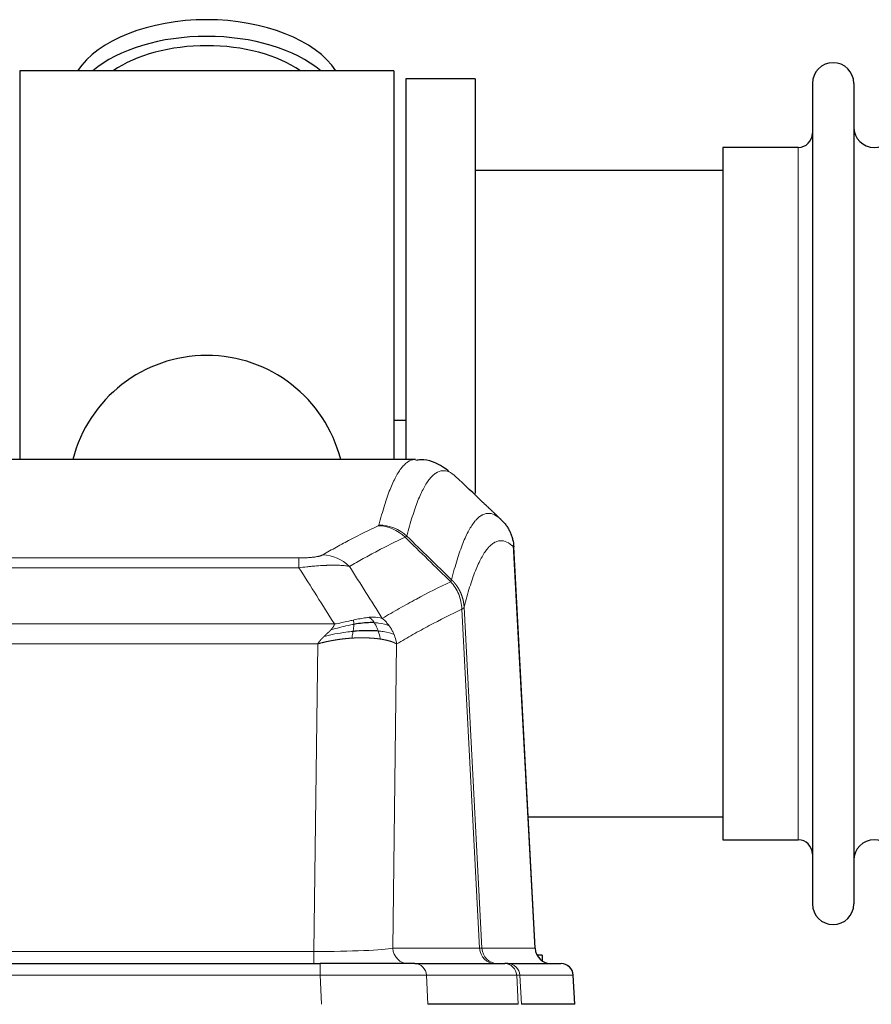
# Model space of a CAD drawing. Header units: inches. Extents: x 0 to 20790, y -12 to 14700.
# Tile 135 of 256: x 4849 to 5058, y 11830 to 12072. Entities that reach past the tile are written whole.
import ezdxf

# ---------------------------------------------------------------- set-up
doc = ezdxf.new("R2010")
doc.units = ezdxf.units.IN
doc.layers.add('1', color=7, linetype='Continuous', true_color=0xffffff)

msp = doc.modelspace()

# ---------------------------------------------------------------- linework, layer by layer
at = {"layer": '1', "color": 2, "linetype": 'Continuous', "lineweight": 25}
for p, q in [((4848.956, 12059.592), (4848.956, 11963.992)), ((4940.956, 12059.592), (4848.956, 12059.592)), ((4940.956, 12059.592), (4940.956, 11963.992)), ((4960.956, 12057.592), (4943.956, 12057.592)), ((4943.956, 12057.592), (4943.956, 11963.994)), ((4960.956, 12057.592), (4960.956, 11955.592)), ((5043.956, 12056.492), (5043.956, 11854.692)), ((5054.156, 12056.492), (5054.156, 11854.692)), ((5021.956, 12040.742), (5021.956, 11870.442)), ((5040.456, 12040.742), (5021.956, 12040.742)), ((5021.961, 12035.092), (4960.956, 12035.092)), ((4943.949, 11973.612), (4940.908, 11973.612)), ((4946.309, 11963.987), (4683.602, 11963.987)), ((4975.732, 11843.775), (4970.46, 11942.912)), ((4974.017, 11876.092), (5021.961, 11876.092)), ((5021.956, 11870.442), (5040.456, 11870.442)), ((4977.456, 11842.092), (4976.19, 11842.092)), ((4977.456, 11842.092), (4977.456, 11840.685)), ((4707.045, 11839.987), (4922.866, 11839.987)), ((4946.121, 11839.987), (4922.866, 11839.987)), ((4946.121, 11839.987), (4968.295, 11839.987)), ((4968.992, 11839.987), (4968.295, 11839.987)), ((4968.992, 11839.987), (4982.103, 11839.987)), ((4985.494, 11829.987), (4985.113, 11837.146)), ((4971.575, 11829.987), (4949.321, 11829.987)), ((4985.478, 11829.987), (4972.36, 11829.987))]:
    msp.add_line(p, q, dxfattribs=at)
at = {"layer": '1', "color": 110, "linetype": 'Continuous', "lineweight": 13}
for p, q in [((5040.456, 12040.742), (5040.456, 11870.442)), ((4975.719, 11843.778), (4970.471, 11942.473)), ((4712.284, 11939.78), (4917.627, 11939.78)), ((4917.627, 11937.364), (4917.627, 11939.78)), ((4917.627, 11937.364), (4712.284, 11937.364)), ((4958.276, 11927.647), (4962.653, 11843.778)), ((4962.072, 11843.778), (4957.72, 11927.17)), ((4703.553, 11923.534), (4926.358, 11923.534)), ((4922.245, 11918.635), (4707.666, 11918.635)), ((4921.277, 11842.952), (4922.245, 11918.635)), ((4941.677, 11918.625), (4940.72, 11843.778)), ((4708.634, 11842.952), (4921.277, 11842.952)), ((4921.277, 11839.987), (4921.277, 11842.952)), ((4940.72, 11843.778), (4962.072, 11843.778)), ((4962.653, 11843.778), (4975.719, 11843.778)), ((4922.866, 11839.987), (4922.866, 11837.144)), ((4922.866, 11837.144), (4707.045, 11837.144)), ((4923.159, 11829.987), (4922.866, 11837.144)), ((4971.202, 11837.144), (4949.028, 11837.144)), ((4949.028, 11837.144), (4949.321, 11829.987)), ((4971.575, 11829.987), (4971.202, 11837.144)), ((4971.986, 11837.144), (4972.36, 11829.987)), ((4985.097, 11837.144), (4971.986, 11837.144)), ((4985.478, 11829.987), (4985.097, 11837.144))]:
    msp.add_line(p, q, dxfattribs=at)
at = {"layer": '1', "color": 2, "linetype": 'Continuous', "lineweight": 25}
for centre, radius, start, end in [((5049.056, 12056.492), 5.1, 0, 180), ((5040.456, 12044.242), 3.5, 270, 0), ((5059.156, 12045.742), 5, 180, 0), ((4894.956, 11955.592), 34, 14.29875, 165.70125), ((5040.456, 11866.942), 3.5, 0, 90), ((5059.156, 11865.442), 5, 0, 180), ((5049.056, 11854.692), 5.1, 180, 0), ((4982.118, 11836.987), 3, 3.9387, 90)]:
    msp.add_arc(centre, radius, start, end, dxfattribs=at)
for centre, major_axis, ratio, start_param, end_param in [((4894.956, 12052.662), (34, 0), 0.5735764, 0.3633693, 2.7782723), ((4894.956, 12048.566), (34, 0), 0.5735764, 0.6009523, 2.5406894), ((4894.956, 12048.566), (-30, 0), 0.5735764, 4.712389, 5.5877152), ((4894.956, 12048.566), (-30, 0), 0.5735764, 3.8370627, 4.712389), ((4979.711, 11843.987), (0, -4), 0.9993908, 4.7647489, 6.2831853)]:
    msp.add_ellipse(centre, major_axis=major_axis, ratio=ratio, start_param=start_param, end_param=end_param, dxfattribs=at)
at = {"layer": '1', "color": 110, "linetype": 'Continuous', "lineweight": 13}
for centre, major_axis, ratio, start_param, end_param in [((4937.135, 11937.77), (-4.281, 9.037), 0.9659395, 5.0815715, 5.8272089), ((4937.322, 11937.931), (-9.695, 2.45), 0.9931439, 4.2008878, 4.9582972), ((4923.474, 11930.624), (4.97, -8.677), 0.9635717, 1.8622888, 2.6052468), ((4921.357, 11843.987), (20.002, 0.052), 0.0517476, 4.708281, 6.0295934), ((4944.596, 11843.987), (0, 4), 0.9702957, 1.6231562, 3.1415927), ((4942.627, 11843.987), (-20.038, 0.208), 0.001459, 2.8976729, 3.1068244), ((4965.948, 11843.987), (0, -4), 0.9702957, 4.7647489, 6.2831853), ((4966.645, 11843.987), (0, -4), 0.9993908, 4.7647489, 6.2831853), ((4946.121, 11836.987), (0, -3), 0.9702957, 1.6231562, 3.1415927), ((4968.295, 11836.987), (0, -3), 0.9702957, 1.6231562, 3.1415927), ((4968.992, 11836.987), (0, -3), 0.9993908, 1.6231562, 3.1415927), ((4982.103, 11836.987), (0, -3), 0.9993908, 1.6231562, 3.1415927), ((4922.814, 11836.987), (27.018, 0.123), 0.0058026, 0.2445567, 1.5688664), ((4944.974, 11836.987), (27.029, 0.156), 0.000812, 0.0348973, 0.2440488)]:
    msp.add_ellipse(centre, major_axis=major_axis, ratio=ratio, start_param=start_param, end_param=end_param, dxfattribs=at)
for points, knots in [([(4937.322, 11947.866), (4937.76, 11949.605), (4938.65, 11952.802), (4939.571, 11955.436), (4940.273, 11957.201), (4940.509, 11957.754), (4940.985, 11958.79), (4941.225, 11959.273), (4941.95, 11960.617), (4942.441, 11961.371), (4943.065, 11962.138), (4943.19, 11962.283), (4943.441, 11962.554), (4943.82, 11962.935), (4944.202, 11963.237), (4944.973, 11963.734), (4945.586, 11963.958), (4946.209, 11963.987), (4946.303, 11963.987)], [0, 0, 0, 0, 0.1619138, 0.3238276, 0.3238276, 0.4047846, 0.4047846, 0.4857415, 0.4857415, 0.6476553, 0.6476553, 0.6881337, 0.6881337, 0.7286122, 0.8095691, 0.8095691, 0.9714829, 1, 1, 1, 1]), ([(4956.164, 11959.84), (4955.606, 11960.353), (4954.504, 11961.097), (4952.894, 11961.368), (4951.851, 11960.986), (4951.079, 11960.488), (4950.696, 11960.187), (4950.317, 11959.806), (4950.065, 11959.534), (4949.94, 11959.39), (4949.316, 11958.623), (4948.824, 11957.869), (4948.098, 11956.526), (4947.857, 11956.043), (4947.381, 11955.008), (4947.145, 11954.455), (4946.442, 11952.691), (4945.52, 11950.059), (4944.628, 11946.865), (4944.19, 11945.128)], [0, 0, 0, 0, 0.125, 0.25, 0.375, 0.375, 0.4375, 0.46875, 0.46875, 0.5, 0.5, 0.625, 0.625, 0.6875, 0.6875, 0.75, 0.75, 0.875, 1, 1, 1, 1]), ([(4955.187, 11934.412), (4955.243, 11934.635), (4955.299, 11934.856), (4955.411, 11935.292), (4955.579, 11935.939), (4955.975, 11937.402), (4956.318, 11938.574), (4957.011, 11940.808), (4957.952, 11943.496), (4959.41, 11946.653), (4960.414, 11948.175), (4960.988, 11948.868), (4961.052, 11948.942), (4961.18, 11949.087), (4961.373, 11949.297), (4961.824, 11949.74), (4962.216, 11950.037), (4962.544, 11950.24), (4962.61, 11950.278), (4962.742, 11950.349), (4962.94, 11950.45), (4963.405, 11950.637), (4963.808, 11950.715), (4964.62, 11950.762), (4965.717, 11950.532), (4966.845, 11949.718), (4967.416, 11949.164)], [0, 0, 0, 0, 0.015625, 0.015625, 0.03125, 0.0625, 0.125, 0.125, 0.25, 0.375, 0.5, 0.5, 0.515625, 0.515625, 0.53125, 0.5625, 0.625, 0.625, 0.640625, 0.640625, 0.65625, 0.6875, 0.75, 0.75, 0.875, 1, 1, 1, 1]), ([(4923.474, 11940.53), (4924.608, 11941.182), (4925.743, 11941.821), (4928.016, 11943.071), (4929.153, 11943.682), (4932.568, 11945.476), (4934.85, 11946.618), (4937.135, 11947.705)], [0, 0, 0, 0, 0.25, 0.25, 0.5, 0.5, 1, 1, 1, 1]), ([(4937.322, 11947.866), (4937.316, 11947.839), (4937.297, 11947.812), (4937.234, 11947.758), (4937.191, 11947.731), (4937.135, 11947.705)], [0, 0, 0, 0, 0.5, 0.5, 1, 1, 1, 1]), ([(4943.731, 11944.888), (4941.443, 11943.799), (4939.159, 11942.656), (4935.74, 11940.86), (4934.601, 11940.248), (4932.326, 11938.997), (4931.189, 11938.358), (4930.054, 11937.705)], [0, 0, 0, 0, 0.5, 0.5, 0.75, 0.75, 1, 1, 1, 1]), ([(4970.471, 11942.473), (4969.902, 11943.019), (4968.777, 11943.818), (4967.683, 11944.035), (4966.874, 11943.98), (4966.472, 11943.898), (4966.008, 11943.707), (4965.81, 11943.604), (4965.679, 11943.531), (4965.613, 11943.493), (4965.285, 11943.288), (4964.895, 11942.987), (4964.445, 11942.541), (4964.253, 11942.33), (4964.125, 11942.184), (4964.062, 11942.109), (4963.489, 11941.413), (4962.488, 11939.886), (4961.033, 11936.725), (4959.627, 11932.694), (4958.721, 11929.426), (4958.276, 11927.647)], [0, 0, 0, 0, 0.125, 0.25, 0.25, 0.3125, 0.34375, 0.359375, 0.359375, 0.375, 0.375, 0.4375, 0.46875, 0.484375, 0.484375, 0.5, 0.5, 0.625, 0.75, 0.875, 1, 1, 1, 1]), ([(4923.474, 11940.53), (4923.453, 11940.518), (4923.431, 11940.506), (4923.385, 11940.482), (4923.36, 11940.47), (4923.285, 11940.434), (4923.231, 11940.41), (4923.113, 11940.364), (4923.049, 11940.34), (4922.913, 11940.295), (4922.839, 11940.272), (4922.682, 11940.228), (4922.598, 11940.206), (4922.463, 11940.173), (4922.416, 11940.162), (4922.32, 11940.141), (4922.27, 11940.131), (4922.116, 11940.099), (4922.008, 11940.079), (4921.78, 11940.04), (4921.66, 11940.022), (4921.471, 11939.995), (4921.374, 11939.982), (4921.273, 11939.969), (4921.205, 11939.96), (4921.17, 11939.956), (4920.996, 11939.936), (4920.851, 11939.921), (4920.404, 11939.878), (4920.087, 11939.855), (4919.667, 11939.831), (4919.582, 11939.827), (4919.409, 11939.818), (4919.322, 11939.814), (4919.061, 11939.804), (4918.885, 11939.798), (4918.53, 11939.789), (4918.351, 11939.786), (4917.991, 11939.781), (4917.809, 11939.78), (4917.627, 11939.78)], [0, 0, 0, 0, 0.03125, 0.03125, 0.0625, 0.0625, 0.125, 0.125, 0.1875, 0.1875, 0.25, 0.25, 0.3125, 0.3125, 0.34375, 0.34375, 0.375, 0.375, 0.4375, 0.4375, 0.5, 0.5, 0.53125, 0.546875, 0.546875, 0.5625, 0.5625, 0.625, 0.625, 0.75, 0.75, 0.78125, 0.78125, 0.8125, 0.8125, 0.875, 0.875, 0.9375, 0.9375, 1, 1, 1, 1]), ([(4930.054, 11937.705), (4929.756, 11937.76), (4929.43, 11937.808), (4928.717, 11937.888), (4928.33, 11937.92), (4927.702, 11937.955), (4927.43, 11937.967), (4927.145, 11937.975), (4927.03, 11937.979), (4926.972, 11937.98), (4926.796, 11937.984), (4926.677, 11937.986), (4926.075, 11937.993), (4925.566, 11937.989), (4924.894, 11937.972), (4924.758, 11937.968), (4924.55, 11937.961), (4924.481, 11937.959), (4924.341, 11937.954), (4924.271, 11937.951), (4923.919, 11937.936), (4923.632, 11937.922), (4922.756, 11937.873), (4922.151, 11937.831), (4921.448, 11937.773), (4921.369, 11937.766), (4921.211, 11937.753), (4921.132, 11937.746), (4920.894, 11937.725), (4920.735, 11937.71), (4920.255, 11937.664), (4919.933, 11937.632), (4918.957, 11937.528), (4918.297, 11937.45), (4917.627, 11937.364)], [0, 0, 0, 0, 0.125, 0.125, 0.25, 0.25, 0.3125, 0.328125, 0.328125, 0.34375, 0.34375, 0.375, 0.375, 0.5, 0.5, 0.53125, 0.53125, 0.546875, 0.546875, 0.5625, 0.5625, 0.625, 0.625, 0.75, 0.75, 0.765625, 0.765625, 0.78125, 0.78125, 0.8125, 0.8125, 0.875, 0.875, 1, 1, 1, 1]), ([(4938.121, 11924.911), (4939.519, 11925.745), (4940.918, 11926.558), (4943.721, 11928.143), (4945.123, 11928.915), (4949.337, 11931.17), (4952.153, 11932.591), (4954.975, 11933.929)], [0, 0, 0, 0, 0.25, 0.25, 0.5, 0.5, 1, 1, 1, 1]), ([(4955.187, 11934.412), (4955.166, 11934.364), (4955.15, 11934.288), (4955.092, 11934.115), (4955.05, 11934.018), (4954.975, 11933.929)], [0, 0, 0, 0, 0.5, 0.5, 1, 1, 1, 1]), ([(4954.975, 11933.929), (4955.384, 11933.485), (4955.756, 11933), (4956.415, 11931.962), (4956.7, 11931.41), (4957.172, 11930.258), (4957.357, 11929.657), (4957.621, 11928.429), (4957.699, 11927.801), (4957.72, 11927.17)], [0, 0, 0, 0, 0.25, 0.25, 0.5, 0.5, 0.75, 0.75, 1, 1, 1, 1]), ([(4955.187, 11934.412), (4955.2, 11934.4), (4955.225, 11934.376), (4955.263, 11934.338), (4955.301, 11934.301), (4955.339, 11934.262), (4955.377, 11934.223), (4955.416, 11934.184), (4955.454, 11934.144), (4955.493, 11934.104), (4955.532, 11934.063), (4955.571, 11934.021), (4955.609, 11933.979), (4955.648, 11933.937), (4955.687, 11933.894), (4955.726, 11933.85), (4955.766, 11933.806), (4955.805, 11933.761), (4955.844, 11933.715), (4955.883, 11933.669), (4955.922, 11933.623), (4955.962, 11933.576), (4956.001, 11933.528), (4956.04, 11933.479), (4956.079, 11933.431), (4956.118, 11933.381), (4956.158, 11933.331), (4956.197, 11933.28), (4956.236, 11933.229), (4956.275, 11933.177), (4956.314, 11933.124), (4956.353, 11933.071), (4956.391, 11933.017), (4956.43, 11932.963), (4956.469, 11932.908), (4956.507, 11932.852), (4956.545, 11932.796), (4956.584, 11932.739), (4956.622, 11932.682), (4956.66, 11932.624), (4956.698, 11932.565), (4956.735, 11932.505), (4956.773, 11932.445), (4956.81, 11932.384), (4956.847, 11932.323), (4956.884, 11932.261), (4956.921, 11932.198), (4956.957, 11932.135), (4956.993, 11932.071), (4957.029, 11932.006), (4957.065, 11931.941), (4957.101, 11931.875), (4957.136, 11931.808), (4957.171, 11931.741), (4957.205, 11931.673), (4957.239, 11931.605), (4957.273, 11931.535), (4957.307, 11931.465), (4957.34, 11931.395), (4957.375, 11931.319), (4957.412, 11931.237), (4957.451, 11931.15), (4957.488, 11931.062), (4957.525, 11930.974), (4957.561, 11930.886), (4957.596, 11930.798), (4957.63, 11930.709), (4957.664, 11930.62), (4957.696, 11930.53), (4957.728, 11930.44), (4957.759, 11930.35), (4957.789, 11930.26), (4957.818, 11930.169), (4957.846, 11930.078), (4957.874, 11929.987), (4957.9, 11929.896), (4957.926, 11929.804), (4957.951, 11929.712), (4957.975, 11929.62), (4957.998, 11929.528), (4958.021, 11929.435), (4958.042, 11929.342), (4958.062, 11929.249), (4958.082, 11929.156), (4958.101, 11929.063), (4958.119, 11928.969), (4958.136, 11928.876), (4958.152, 11928.782), (4958.167, 11928.688), (4958.182, 11928.594), (4958.195, 11928.499), (4958.208, 11928.405), (4958.219, 11928.311), (4958.23, 11928.216), (4958.24, 11928.121), (4958.249, 11928.026), (4958.257, 11927.932), (4958.265, 11927.837), (4958.271, 11927.742), (4958.275, 11927.678), (4958.276, 11927.647)], [0, 0, 0, 0, 0.0069372, 0.0139334, 0.0209887, 0.028103, 0.0352764, 0.0425088, 0.0498003, 0.0571509, 0.0645605, 0.0720292, 0.0795569, 0.0871437, 0.0947896, 0.1024945, 0.1102584, 0.1180815, 0.1259636, 0.1339048, 0.141905, 0.1499643, 0.1580827, 0.1662601, 0.1744966, 0.1827922, 0.1911468, 0.1995605, 0.2080333, 0.2165651, 0.225156, 0.233806, 0.2425151, 0.2512832, 0.2601104, 0.2689967, 0.277942, 0.2869465, 0.29601, 0.3051325, 0.3143142, 0.3235549, 0.3328547, 0.3422136, 0.3516315, 0.3611085, 0.3706446, 0.3802398, 0.3898941, 0.3996074, 0.4093798, 0.4192113, 0.4291019, 0.4390515, 0.4490602, 0.459128, 0.4692549, 0.4794409, 0.4896859, 0.4999901, 0.5124905, 0.524991, 0.5374914, 0.5499918, 0.5624922, 0.5749926, 0.587493, 0.5999934, 0.6124937, 0.6249941, 0.6374944, 0.6499948, 0.6624951, 0.6749954, 0.6874957, 0.699996, 0.7124963, 0.7249966, 0.7374968, 0.7499971, 0.7624973, 0.7749976, 0.7874978, 0.799998, 0.8124982, 0.8249984, 0.8374986, 0.8499988, 0.8624989, 0.8749991, 0.8874992, 0.8999993, 0.9124995, 0.9249996, 0.9374997, 0.9499998, 0.9624998, 0.9749999, 0.9875, 1, 1, 1, 1]), ([(4958.276, 11927.647), (4958.276, 11927.645), (4958.274, 11927.64), (4958.271, 11927.63), (4958.264, 11927.613), (4958.253, 11927.59), (4958.234, 11927.56), (4958.205, 11927.523), (4958.163, 11927.479), (4958.119, 11927.441), (4958.081, 11927.411), (4958.056, 11927.392), (4958.029, 11927.373), (4958.003, 11927.354), (4957.975, 11927.335), (4957.947, 11927.317), (4957.919, 11927.298), (4957.891, 11927.279), (4957.862, 11927.261), (4957.834, 11927.243), (4957.805, 11927.224), (4957.777, 11927.206), (4957.749, 11927.188), (4957.729, 11927.176), (4957.72, 11927.17)], [0, 0, 0, 0, 0.0092499, 0.0337179, 0.073404, 0.128308, 0.1984299, 0.2837694, 0.3843264, 0.5001005, 0.5424888, 0.5838484, 0.6241794, 0.6634821, 0.7017567, 0.7390032, 0.7752221, 0.8104134, 0.8445775, 0.8777146, 0.909825, 0.9409091, 0.9709673, 1, 1, 1, 1]), ([(4934.946, 11925.172), (4934.796, 11925.159), (4934.645, 11925.144), (4934.03, 11925.073), (4933.551, 11924.998), (4932.557, 11924.817), (4932.042, 11924.71), (4931.335, 11924.556), (4931.156, 11924.517), (4930.976, 11924.477)], [0, 0, 0, 0, 0.125, 0.125, 0.5, 0.5, 0.875, 0.875, 1, 1, 1, 1]), ([(4938.121, 11924.911), (4937.428, 11925.136), (4936.662, 11925.229), (4935.535, 11925.214), (4935.244, 11925.198), (4934.946, 11925.172)], [0, 0, 0, 0, 0.75, 0.75, 1, 1, 1, 1]), ([(4936.17, 11923.85), (4936.071, 11924), (4935.97, 11924.141), (4935.713, 11924.47), (4935.556, 11924.644), (4935.245, 11924.944), (4935.092, 11925.071), (4934.946, 11925.172)], [0, 0, 0, 0, 0.25, 0.25, 0.625, 0.625, 1, 1, 1, 1]), ([(4939.828, 11923.104), (4939.705, 11923.27), (4939.577, 11923.433), (4939.245, 11923.83), (4939.034, 11924.06), (4938.592, 11924.5), (4938.361, 11924.711), (4938.121, 11924.911)], [0, 0, 0, 0, 0.25, 0.25, 0.625, 0.625, 1, 1, 1, 1]), ([(4957.72, 11927.17), (4955.034, 11925.895), (4952.355, 11924.545), (4948.344, 11922.409), (4947.008, 11921.678), (4944.341, 11920.179), (4943.008, 11919.411), (4941.677, 11918.625)], [0, 0, 0, 0, 0.5, 0.5, 0.75, 0.75, 1, 1, 1, 1]), ([(4925.488, 11922.09), (4925.496, 11922.098), (4925.512, 11922.116), (4925.535, 11922.141), (4925.558, 11922.167), (4925.581, 11922.192), (4925.604, 11922.218), (4925.626, 11922.243), (4925.648, 11922.268), (4925.67, 11922.293), (4925.691, 11922.318), (4925.712, 11922.343), (4925.733, 11922.367), (4925.753, 11922.392), (4925.773, 11922.416), (4925.793, 11922.44), (4925.812, 11922.464), (4925.831, 11922.488), (4925.85, 11922.512), (4925.868, 11922.536), (4925.886, 11922.559), (4925.904, 11922.583), (4925.921, 11922.606), (4925.938, 11922.63), (4925.955, 11922.653), (4925.971, 11922.676), (4925.987, 11922.698), (4926.003, 11922.721), (4926.018, 11922.744), (4926.033, 11922.766), (4926.048, 11922.789), (4926.062, 11922.811), (4926.076, 11922.833), (4926.09, 11922.855), (4926.103, 11922.877), (4926.116, 11922.899), (4926.129, 11922.92), (4926.141, 11922.942), (4926.153, 11922.963), (4926.165, 11922.985), (4926.177, 11923.006), (4926.188, 11923.027), (4926.198, 11923.048), (4926.209, 11923.068), (4926.219, 11923.089), (4926.228, 11923.11), (4926.238, 11923.13), (4926.247, 11923.151), (4926.256, 11923.171), (4926.264, 11923.191), (4926.272, 11923.211), (4926.28, 11923.231), (4926.287, 11923.251), (4926.294, 11923.27), (4926.301, 11923.29), (4926.307, 11923.309), (4926.313, 11923.328), (4926.319, 11923.348), (4926.325, 11923.367), (4926.33, 11923.386), (4926.334, 11923.405), (4926.339, 11923.423), (4926.343, 11923.442), (4926.347, 11923.461), (4926.35, 11923.479), (4926.353, 11923.497), (4926.356, 11923.515), (4926.358, 11923.528), (4926.358, 11923.534)], [0, 0, 0, 0, 0.0185022, 0.0368847, 0.0551481, 0.073293, 0.0913199, 0.1092294, 0.1270222, 0.1446988, 0.1622598, 0.1797059, 0.1970378, 0.2142561, 0.2313614, 0.2483544, 0.265236, 0.2820066, 0.2986672, 0.3152184, 0.331661, 0.3479958, 0.3642235, 0.380345, 0.3963611, 0.4122725, 0.4280803, 0.4437851, 0.459388, 0.4748898, 0.4902915, 0.5055939, 0.5207981, 0.535905, 0.5509156, 0.565831, 0.5806521, 0.5953801, 0.6100159, 0.6245607, 0.6390157, 0.6533819, 0.6676604, 0.6818526, 0.6959596, 0.7099825, 0.7239227, 0.7377815, 0.75156, 0.7652597, 0.7788818, 0.7924277, 0.8058989, 0.8192966, 0.8326224, 0.8458776, 0.8590638, 0.8721825, 0.8852351, 0.8982233, 0.9111485, 0.9240124, 0.9368166, 0.9495628, 0.9622525, 0.9748874, 0.9874694, 1, 1, 1, 1]), ([(4931.126, 11923.444), (4930.669, 11923.366), (4930.205, 11923.278), (4928.334, 11922.888), (4926.898, 11922.512), (4925.488, 11922.09)], [0, 0, 0, 0, 0.25, 0.25, 1, 1, 1, 1]), ([(4930.976, 11924.477), (4930.616, 11924.396), (4930.249, 11924.313), (4928.755, 11923.979), (4927.579, 11923.722), (4926.358, 11923.534)], [0, 0, 0, 0, 0.25, 0.25, 1, 1, 1, 1]), ([(4930.958, 11921.702), (4930.97, 11921.779), (4930.981, 11921.857), (4931.026, 11922.167), (4931.055, 11922.399), (4931.099, 11922.843), (4931.114, 11923.056), (4931.124, 11923.318), (4931.126, 11923.382), (4931.126, 11923.444)], [0, 0, 0, 0, 0.125, 0.125, 0.5, 0.5, 0.875, 0.875, 1, 1, 1, 1]), ([(4931.126, 11923.444), (4931.128, 11923.568), (4931.126, 11923.684), (4931.113, 11923.949), (4931.097, 11924.086), (4931.049, 11924.316), (4931.017, 11924.408), (4930.976, 11924.477)], [0, 0, 0, 0, 0.25, 0.25, 0.625, 0.625, 1, 1, 1, 1]), ([(4939.828, 11923.104), (4939.129, 11923.435), (4938.259, 11923.66), (4936.898, 11923.811), (4936.541, 11923.837), (4936.17, 11923.85)], [0, 0, 0, 0, 0.75, 0.75, 1, 1, 1, 1]), ([(4937.156, 11921.787), (4937.125, 11921.878), (4937.093, 11921.969), (4936.958, 11922.333), (4936.845, 11922.605), (4936.596, 11923.13), (4936.459, 11923.383), (4936.268, 11923.698), (4936.219, 11923.775), (4936.17, 11923.85)], [0, 0, 0, 0, 0.125, 0.125, 0.5, 0.5, 0.875, 0.875, 1, 1, 1, 1]), ([(4941.038, 11920.964), (4941, 11921.058), (4940.959, 11921.152), (4940.791, 11921.525), (4940.652, 11921.799), (4940.349, 11922.336), (4940.185, 11922.598), (4939.95, 11922.937), (4939.889, 11923.021), (4939.828, 11923.104)], [0, 0, 0, 0, 0.125, 0.125, 0.5, 0.5, 0.875, 0.875, 1, 1, 1, 1]), ([(4922.245, 11918.635), (4922.251, 11918.643), (4922.261, 11918.661), (4922.278, 11918.686), (4922.294, 11918.712), (4922.311, 11918.738), (4922.329, 11918.765), (4922.347, 11918.791), (4922.365, 11918.818), (4922.383, 11918.845), (4922.403, 11918.872), (4922.422, 11918.9), (4922.442, 11918.928), (4922.462, 11918.956), (4922.483, 11918.984), (4922.503, 11919.012), (4922.525, 11919.041), (4922.547, 11919.07), (4922.569, 11919.099), (4922.591, 11919.128), (4922.614, 11919.158), (4922.638, 11919.188), (4922.661, 11919.218), (4922.686, 11919.248), (4922.71, 11919.278), (4922.735, 11919.309), (4922.76, 11919.34), (4922.786, 11919.371), (4922.812, 11919.402), (4922.839, 11919.434), (4922.865, 11919.465), (4922.893, 11919.497), (4922.92, 11919.53), (4922.949, 11919.562), (4922.977, 11919.594), (4923.006, 11919.627), (4923.035, 11919.66), (4923.065, 11919.693), (4923.095, 11919.727), (4923.125, 11919.76), (4923.156, 11919.794), (4923.187, 11919.828), (4923.219, 11919.862), (4923.251, 11919.897), (4923.283, 11919.931), (4923.316, 11919.966), (4923.349, 11920.001), (4923.383, 11920.036), (4923.417, 11920.071), (4923.451, 11920.107), (4923.486, 11920.143), (4923.521, 11920.178), (4923.557, 11920.215), (4923.592, 11920.251), (4923.629, 11920.287), (4923.666, 11920.324), (4923.703, 11920.36), (4923.74, 11920.397), (4923.778, 11920.434), (4923.804, 11920.459), (4923.816, 11920.471)], [0, 0, 0, 0, 0.0121901, 0.0245516, 0.0370849, 0.0497905, 0.0626689, 0.0757204, 0.0889455, 0.1023447, 0.1159182, 0.1296666, 0.14359, 0.1576889, 0.1719636, 0.1864145, 0.2010418, 0.2158458, 0.2308268, 0.2459852, 0.261321, 0.2768347, 0.2925265, 0.3083966, 0.3244452, 0.3406727, 0.357079, 0.3736646, 0.3904296, 0.4073742, 0.4244986, 0.4418029, 0.4592875, 0.4769523, 0.4947976, 0.5128236, 0.5310305, 0.5494183, 0.5679872, 0.5867374, 0.605669, 0.6247822, 0.644077, 0.6635537, 0.6832123, 0.7030529, 0.7230758, 0.7432809, 0.7636685, 0.7842385, 0.8049912, 0.8259267, 0.8470449, 0.8683461, 0.8898303, 0.9114976, 0.9333482, 0.955382, 0.9775993, 1, 1, 1, 1]), ([(4930.643, 11920.052), (4930.621, 11920.05), (4930.578, 11920.047), (4930.513, 11920.043), (4930.448, 11920.039), (4930.383, 11920.034), (4930.318, 11920.03), (4930.253, 11920.025), (4930.188, 11920.02), (4930.123, 11920.015), (4930.058, 11920.01), (4929.992, 11920.005), (4929.927, 11920), (4929.862, 11919.995), (4929.797, 11919.989), (4929.732, 11919.984), (4929.666, 11919.978), (4929.601, 11919.972), (4929.536, 11919.966), (4929.471, 11919.96), (4929.405, 11919.954), (4929.34, 11919.948), (4929.275, 11919.942), (4929.21, 11919.936), (4929.145, 11919.929), (4929.079, 11919.923), (4929.014, 11919.916), (4928.949, 11919.909), (4928.884, 11919.902), (4928.818, 11919.895), (4928.753, 11919.888), (4928.688, 11919.881), (4928.623, 11919.874), (4928.558, 11919.866), (4928.492, 11919.859), (4928.427, 11919.851), (4928.362, 11919.843), (4928.297, 11919.836), (4928.232, 11919.828), (4928.167, 11919.82), (4928.102, 11919.811), (4928.036, 11919.803), (4927.971, 11919.795), (4927.906, 11919.787), (4927.841, 11919.778), (4927.776, 11919.769), (4927.711, 11919.761), (4927.646, 11919.752), (4927.582, 11919.743), (4927.517, 11919.734), (4927.452, 11919.725), (4927.387, 11919.715), (4927.322, 11919.706), (4927.257, 11919.697), (4927.193, 11919.687), (4927.128, 11919.678), (4927.063, 11919.668), (4926.998, 11919.658), (4926.934, 11919.648), (4926.869, 11919.638), (4926.805, 11919.628), (4926.74, 11919.618), (4926.676, 11919.607), (4926.611, 11919.597), (4926.547, 11919.586), (4926.483, 11919.576), (4926.418, 11919.565), (4926.354, 11919.554), (4926.29, 11919.543), (4926.226, 11919.532), (4926.161, 11919.521), (4926.097, 11919.51), (4926.033, 11919.499), (4925.969, 11919.487), (4925.905, 11919.476), (4925.841, 11919.464), (4925.778, 11919.453), (4925.714, 11919.441), (4925.65, 11919.429), (4925.586, 11919.417), (4925.523, 11919.405), (4925.459, 11919.393), (4925.396, 11919.381), (4925.332, 11919.368), (4925.269, 11919.356), (4925.205, 11919.343), (4925.142, 11919.331), (4925.079, 11919.318), (4925.016, 11919.305), (4924.953, 11919.292), (4924.889, 11919.279), (4924.826, 11919.266), (4924.764, 11919.253), (4924.701, 11919.24), (4924.638, 11919.226), (4924.575, 11919.213), (4924.512, 11919.199), (4924.45, 11919.186), (4924.387, 11919.172), (4924.325, 11919.158), (4924.262, 11919.144), (4924.2, 11919.13), (4924.138, 11919.116), (4924.076, 11919.102), (4924.013, 11919.088), (4923.951, 11919.073), (4923.889, 11919.059), (4923.827, 11919.044), (4923.766, 11919.03), (4923.704, 11919.015), (4923.642, 11919), (4923.581, 11918.985), (4923.519, 11918.97), (4923.458, 11918.955), (4923.396, 11918.94), (4923.335, 11918.925), (4923.274, 11918.909), (4923.213, 11918.894), (4923.151, 11918.878), (4923.09, 11918.863), (4923.03, 11918.847), (4922.969, 11918.831), (4922.908, 11918.815), (4922.847, 11918.799), (4922.787, 11918.783), (4922.726, 11918.767), (4922.666, 11918.751), (4922.606, 11918.735), (4922.545, 11918.718), (4922.485, 11918.702), (4922.425, 11918.685), (4922.365, 11918.669), (4922.305, 11918.652), (4922.265, 11918.641), (4922.245, 11918.635)], [0, 0, 0, 0, 0.0081592, 0.0163092, 0.0244501, 0.0325819, 0.0407045, 0.0488181, 0.0569225, 0.0650178, 0.0731041, 0.0811812, 0.0892493, 0.0973083, 0.1053581, 0.113399, 0.1214307, 0.1294534, 0.137467, 0.1454716, 0.1534671, 0.1614536, 0.169431, 0.1773994, 0.1853588, 0.1933091, 0.2012504, 0.2091827, 0.217106, 0.2250203, 0.2329256, 0.2408219, 0.2487092, 0.2565875, 0.2644568, 0.2723172, 0.2801686, 0.288011, 0.2958444, 0.303669, 0.3114845, 0.3192911, 0.3270888, 0.3348775, 0.3426574, 0.3504282, 0.3581902, 0.3659433, 0.3736874, 0.3814227, 0.389149, 0.3968665, 0.4045751, 0.4122748, 0.4199656, 0.4276476, 0.4353206, 0.4429849, 0.4506403, 0.4582868, 0.4659245, 0.4735534, 0.4811734, 0.4887846, 0.496387, 0.5039805, 0.5115653, 0.5191413, 0.5267084, 0.5342668, 0.5418164, 0.5493572, 0.5568893, 0.5644125, 0.5719271, 0.5794328, 0.5869298, 0.5944181, 0.6018976, 0.6093684, 0.6168305, 0.6242839, 0.6317285, 0.6391644, 0.6465917, 0.6540102, 0.6614201, 0.6688212, 0.6762137, 0.6835975, 0.6909727, 0.6983392, 0.705697, 0.7130462, 0.7203868, 0.7277187, 0.735042, 0.7423567, 0.7496628, 0.7569603, 0.7642491, 0.7715294, 0.7788011, 0.7860642, 0.7933187, 0.8005646, 0.807802, 0.8150309, 0.8222512, 0.8294629, 0.8366661, 0.8438608, 0.851047, 0.8582246, 0.8653938, 0.8725544, 0.8797065, 0.8868502, 0.8939854, 0.9011121, 0.9082303, 0.9153401, 0.9224414, 0.9295343, 0.9366187, 0.9436947, 0.9507623, 0.9578214, 0.9648722, 0.9719145, 0.9789485, 0.985974, 0.9929912, 1, 1, 1, 1]), ([(4923.816, 11920.471), (4923.831, 11920.485), (4923.859, 11920.512), (4923.9, 11920.553), (4923.941, 11920.592), (4923.98, 11920.63), (4924.019, 11920.667), (4924.056, 11920.702), (4924.092, 11920.737), (4924.128, 11920.771), (4924.162, 11920.803), (4924.195, 11920.835), (4924.227, 11920.865), (4924.258, 11920.895), (4924.288, 11920.923), (4924.317, 11920.95), (4924.345, 11920.977), (4924.372, 11921.002), (4924.398, 11921.026), (4924.422, 11921.049), (4924.446, 11921.071), (4924.469, 11921.093), (4924.49, 11921.113), (4924.511, 11921.132), (4924.53, 11921.15), (4924.549, 11921.167), (4924.566, 11921.183), (4924.582, 11921.198), (4924.597, 11921.213), (4924.612, 11921.226), (4924.625, 11921.238), (4924.637, 11921.249), (4924.648, 11921.259), (4924.658, 11921.269), (4924.667, 11921.277), (4924.674, 11921.284), (4924.681, 11921.291), (4924.687, 11921.296), (4924.692, 11921.3), (4924.704, 11921.312), (4924.725, 11921.332), (4924.754, 11921.359), (4924.782, 11921.386), (4924.811, 11921.413), (4924.839, 11921.44), (4924.866, 11921.467), (4924.894, 11921.493), (4924.921, 11921.519), (4924.947, 11921.545), (4924.974, 11921.57), (4925, 11921.595), (4925.025, 11921.62), (4925.051, 11921.645), (4925.076, 11921.669), (4925.1, 11921.694), (4925.125, 11921.718), (4925.149, 11921.741), (4925.172, 11921.765), (4925.196, 11921.788), (4925.219, 11921.811), (4925.241, 11921.834), (4925.264, 11921.857), (4925.286, 11921.879), (4925.307, 11921.901), (4925.329, 11921.923), (4925.35, 11921.945), (4925.37, 11921.966), (4925.391, 11921.987), (4925.411, 11922.008), (4925.43, 11922.029), (4925.45, 11922.049), (4925.469, 11922.07), (4925.481, 11922.083), (4925.488, 11922.09)], [0, 0, 0, 0, 0.0247661, 0.0489206, 0.0724636, 0.0953949, 0.1177147, 0.1394229, 0.1605195, 0.1810045, 0.2008779, 0.2201398, 0.23879, 0.2568287, 0.2742558, 0.2910713, 0.3072753, 0.3228676, 0.3378484, 0.3522176, 0.3659752, 0.3791212, 0.3916556, 0.4035785, 0.4148897, 0.4255894, 0.4356775, 0.445154, 0.454019, 0.4622723, 0.4699141, 0.4769443, 0.4833629, 0.48917, 0.4943654, 0.4989493, 0.5029216, 0.5062824, 0.5090316, 0.5111692, 0.5284651, 0.5456049, 0.5625886, 0.5794163, 0.5960881, 0.612604, 0.6289642, 0.6451687, 0.6612176, 0.6771111, 0.6928491, 0.7084319, 0.7238594, 0.7391318, 0.7542492, 0.7692118, 0.7840195, 0.7986726, 0.8131712, 0.8275153, 0.8417051, 0.8557408, 0.8696224, 0.8833501, 0.8969241, 0.9103445, 0.9236114, 0.936725, 0.9496856, 0.9624932, 0.975148, 0.9876502, 1, 1, 1, 1]), ([(4930.958, 11921.702), (4930.38, 11921.649), (4929.792, 11921.583), (4927.418, 11921.27), (4925.589, 11920.923), (4923.816, 11920.471)], [0, 0, 0, 0, 0.25, 0.25, 1, 1, 1, 1]), ([(4930.643, 11920.052), (4930.676, 11920.214), (4930.716, 11920.4), (4930.798, 11920.802), (4930.84, 11921.019), (4930.908, 11921.394), (4930.934, 11921.548), (4930.958, 11921.702)], [0, 0, 0, 0, 0.375, 0.375, 0.75, 0.75, 1, 1, 1, 1]), ([(4937.646, 11919.826), (4937.631, 11919.828), (4937.602, 11919.833), (4937.558, 11919.839), (4937.513, 11919.845), (4937.469, 11919.852), (4937.424, 11919.858), (4937.38, 11919.864), (4937.335, 11919.87), (4937.29, 11919.876), (4937.245, 11919.882), (4937.2, 11919.887), (4937.155, 11919.893), (4937.11, 11919.899), (4937.064, 11919.904), (4937.019, 11919.91), (4936.973, 11919.915), (4936.928, 11919.921), (4936.882, 11919.926), (4936.836, 11919.931), (4936.79, 11919.937), (4936.744, 11919.942), (4936.698, 11919.947), (4936.652, 11919.952), (4936.606, 11919.957), (4936.56, 11919.961), (4936.513, 11919.966), (4936.467, 11919.971), (4936.42, 11919.976), (4936.374, 11919.98), (4936.327, 11919.985), (4936.28, 11919.989), (4936.233, 11919.993), (4936.186, 11919.998), (4936.139, 11920.002), (4936.092, 11920.006), (4936.045, 11920.01), (4935.998, 11920.014), (4935.951, 11920.018), (4935.904, 11920.022), (4935.856, 11920.026), (4935.809, 11920.029), (4935.761, 11920.033), (4935.714, 11920.037), (4935.666, 11920.04), (4935.618, 11920.044), (4935.571, 11920.047), (4935.523, 11920.05), (4935.475, 11920.053), (4935.427, 11920.057), (4935.379, 11920.06), (4935.331, 11920.063), (4935.283, 11920.066), (4935.235, 11920.069), (4935.187, 11920.071), (4935.138, 11920.074), (4935.09, 11920.077), (4935.042, 11920.08), (4934.994, 11920.082), (4934.945, 11920.085), (4934.897, 11920.087), (4934.848, 11920.089), (4934.8, 11920.092), (4934.751, 11920.094), (4934.703, 11920.096), (4934.654, 11920.098), (4934.606, 11920.1), (4934.557, 11920.102), (4934.508, 11920.104), (4934.459, 11920.106), (4934.411, 11920.108), (4934.362, 11920.109), (4934.313, 11920.111), (4934.264, 11920.112), (4934.215, 11920.114), (4934.166, 11920.115), (4934.118, 11920.117), (4934.069, 11920.118), (4934.02, 11920.119), (4933.971, 11920.12), (4933.922, 11920.121), (4933.873, 11920.122), (4933.824, 11920.123), (4933.775, 11920.124), (4933.725, 11920.125), (4933.676, 11920.126), (4933.627, 11920.127), (4933.578, 11920.127), (4933.529, 11920.128), (4933.48, 11920.128), (4933.431, 11920.129), (4933.382, 11920.129), (4933.332, 11920.129), (4933.283, 11920.13), (4933.234, 11920.13), (4933.185, 11920.13), (4933.136, 11920.13), (4933.087, 11920.13), (4933.037, 11920.13), (4932.988, 11920.13), (4932.939, 11920.13), (4932.89, 11920.129), (4932.841, 11920.129), (4932.792, 11920.129), (4932.742, 11920.128), (4932.693, 11920.128), (4932.644, 11920.127), (4932.595, 11920.127), (4932.546, 11920.126), (4932.497, 11920.125), (4932.447, 11920.124), (4932.398, 11920.123), (4932.349, 11920.122), (4932.3, 11920.121), (4932.251, 11920.12), (4932.202, 11920.119), (4932.153, 11920.118), (4932.104, 11920.117), (4932.055, 11920.115), (4932.006, 11920.114), (4931.957, 11920.113), (4931.908, 11920.111), (4931.859, 11920.11), (4931.81, 11920.108), (4931.761, 11920.106), (4931.712, 11920.105), (4931.663, 11920.103), (4931.614, 11920.101), (4931.565, 11920.099), (4931.517, 11920.097), (4931.468, 11920.095), (4931.419, 11920.093), (4931.37, 11920.091), (4931.322, 11920.089), (4931.273, 11920.086), (4931.224, 11920.084), (4931.176, 11920.082), (4931.127, 11920.079), (4931.079, 11920.077), (4931.03, 11920.074), (4930.982, 11920.071), (4930.933, 11920.069), (4930.885, 11920.066), (4930.836, 11920.063), (4930.788, 11920.06), (4930.74, 11920.058), (4930.691, 11920.055), (4930.659, 11920.053), (4930.643, 11920.052)], [0, 0, 0, 0, 0.0076941, 0.0153765, 0.0230472, 0.0307061, 0.0383534, 0.045989, 0.0536129, 0.061225, 0.0688255, 0.0764143, 0.0839914, 0.0915567, 0.0991104, 0.1066524, 0.1141827, 0.1217013, 0.1292082, 0.1367034, 0.1441869, 0.1516588, 0.1591189, 0.1665674, 0.1740041, 0.1814292, 0.1888426, 0.1962444, 0.2036344, 0.2110128, 0.2183794, 0.2257344, 0.2330778, 0.2404094, 0.2477294, 0.2550377, 0.2623343, 0.2696193, 0.2768926, 0.2841542, 0.2914041, 0.2986424, 0.305869, 0.313084, 0.3202872, 0.3274789, 0.3346588, 0.3418271, 0.3489838, 0.3561287, 0.3632621, 0.3703837, 0.3774937, 0.3845921, 0.3916788, 0.3987539, 0.4058173, 0.412869, 0.4199092, 0.4269376, 0.4339544, 0.4409596, 0.4479532, 0.454935, 0.4619053, 0.4688639, 0.4758109, 0.4827462, 0.4896699, 0.496582, 0.5034825, 0.5103713, 0.5172485, 0.524114, 0.5309679, 0.5378102, 0.5446409, 0.55146, 0.5582674, 0.5650632, 0.5718474, 0.57862, 0.5853809, 0.5921303, 0.598868, 0.6055941, 0.6123087, 0.6190116, 0.6257029, 0.6323825, 0.6390506, 0.6457071, 0.652352, 0.6589853, 0.665607, 0.672217, 0.6788155, 0.6854024, 0.6919777, 0.6985414, 0.7050935, 0.7116341, 0.718163, 0.7246804, 0.7311862, 0.7376804, 0.744163, 0.750634, 0.7570935, 0.7635413, 0.7699776, 0.7764024, 0.7828155, 0.7892171, 0.7956072, 0.8019856, 0.8083525, 0.8147079, 0.8210516, 0.8273839, 0.8337045, 0.8400136, 0.8463112, 0.8525972, 0.8588716, 0.8651345, 0.8713859, 0.8776257, 0.8838539, 0.8900706, 0.8962758, 0.9024695, 0.9086516, 0.9148221, 0.9209812, 0.9271287, 0.9332646, 0.9393891, 0.945502, 0.9516034, 0.9576933, 0.9637717, 0.9698385, 0.9758938, 0.9819376, 0.9879699, 0.9939907, 1, 1, 1, 1]), ([(4937.646, 11919.826), (4937.574, 11920.226), (4937.475, 11920.72), (4937.274, 11921.426), (4937.217, 11921.606), (4937.156, 11921.787)], [0, 0, 0, 0, 0.75, 0.75, 1, 1, 1, 1]), ([(4941.038, 11920.964), (4940.426, 11921.249), (4939.53, 11921.489), (4938.001, 11921.706), (4937.591, 11921.751), (4937.156, 11921.787)], [0, 0, 0, 0, 0.75, 0.75, 1, 1, 1, 1]), ([(4941.677, 11918.625), (4941.593, 11919.222), (4941.451, 11919.815), (4941.188, 11920.584), (4941.116, 11920.775), (4941.038, 11920.964)], [0, 0, 0, 0, 0.75, 0.75, 1, 1, 1, 1]), ([(4941.677, 11918.625), (4941.672, 11918.629), (4941.66, 11918.636), (4941.642, 11918.648), (4941.623, 11918.659), (4941.605, 11918.67), (4941.586, 11918.681), (4941.568, 11918.692), (4941.549, 11918.704), (4941.53, 11918.715), (4941.51, 11918.726), (4941.491, 11918.737), (4941.471, 11918.747), (4941.451, 11918.758), (4941.432, 11918.769), (4941.411, 11918.78), (4941.391, 11918.79), (4941.371, 11918.801), (4941.35, 11918.811), (4941.33, 11918.822), (4941.309, 11918.832), (4941.288, 11918.843), (4941.267, 11918.853), (4941.246, 11918.863), (4941.224, 11918.873), (4941.203, 11918.884), (4941.181, 11918.894), (4941.159, 11918.904), (4941.138, 11918.914), (4941.116, 11918.924), (4941.093, 11918.933), (4941.071, 11918.943), (4941.049, 11918.953), (4941.026, 11918.963), (4941.004, 11918.972), (4940.981, 11918.982), (4940.959, 11918.991), (4940.936, 11919.001), (4940.913, 11919.01), (4940.89, 11919.02), (4940.867, 11919.029), (4940.843, 11919.038), (4940.82, 11919.047), (4940.797, 11919.056), (4940.773, 11919.066), (4940.75, 11919.075), (4940.726, 11919.084), (4940.702, 11919.092), (4940.679, 11919.101), (4940.655, 11919.11), (4940.631, 11919.119), (4940.607, 11919.128), (4940.583, 11919.136), (4940.559, 11919.145), (4940.534, 11919.153), (4940.51, 11919.162), (4940.486, 11919.17), (4940.462, 11919.179), (4940.437, 11919.187), (4940.413, 11919.195), (4940.388, 11919.203), (4940.364, 11919.211), (4940.339, 11919.22), (4940.314, 11919.228), (4940.29, 11919.236), (4940.265, 11919.243), (4940.24, 11919.251), (4940.215, 11919.259), (4940.191, 11919.267), (4940.166, 11919.275), (4940.141, 11919.282), (4940.116, 11919.29), (4940.091, 11919.297), (4940.066, 11919.305), (4940.041, 11919.312), (4940.016, 11919.32), (4939.991, 11919.327), (4939.966, 11919.334), (4939.941, 11919.342), (4939.916, 11919.349), (4939.891, 11919.356), (4939.866, 11919.363), (4939.841, 11919.37), (4939.816, 11919.377), (4939.791, 11919.384), (4939.766, 11919.391), (4939.74, 11919.398), (4939.715, 11919.404), (4939.69, 11919.411), (4939.665, 11919.418), (4939.64, 11919.424), (4939.615, 11919.431), (4939.59, 11919.438), (4939.565, 11919.444), (4939.54, 11919.45), (4939.515, 11919.457), (4939.49, 11919.463), (4939.465, 11919.469), (4939.44, 11919.476), (4939.415, 11919.482), (4939.391, 11919.488), (4939.366, 11919.494), (4939.341, 11919.5), (4939.316, 11919.506), (4939.291, 11919.512), (4939.267, 11919.518), (4939.242, 11919.524), (4939.217, 11919.529), (4939.193, 11919.535), (4939.168, 11919.541), (4939.144, 11919.546), (4939.119, 11919.552), (4939.095, 11919.558), (4939.07, 11919.563), (4939.046, 11919.568), (4939.022, 11919.574), (4938.997, 11919.579), (4938.973, 11919.585), (4938.949, 11919.59), (4938.925, 11919.595), (4938.901, 11919.6), (4938.877, 11919.605), (4938.853, 11919.61), (4938.829, 11919.615), (4938.805, 11919.62), (4938.782, 11919.625), (4938.758, 11919.63), (4938.734, 11919.635), (4938.711, 11919.64), (4938.687, 11919.645), (4938.664, 11919.649), (4938.641, 11919.654), (4938.617, 11919.659), (4938.594, 11919.663), (4938.571, 11919.668), (4938.548, 11919.672), (4938.525, 11919.677), (4938.502, 11919.681), (4938.479, 11919.685), (4938.457, 11919.69), (4938.434, 11919.694), (4938.412, 11919.698), (4938.389, 11919.702), (4938.367, 11919.706), (4938.344, 11919.711), (4938.322, 11919.715), (4938.3, 11919.719), (4938.278, 11919.723), (4938.256, 11919.727), (4938.234, 11919.73), (4938.213, 11919.734), (4938.191, 11919.738), (4938.169, 11919.742), (4938.148, 11919.746), (4938.126, 11919.749), (4938.105, 11919.753), (4938.084, 11919.757), (4938.063, 11919.76), (4938.042, 11919.764), (4938.021, 11919.767), (4938, 11919.771), (4937.98, 11919.774), (4937.959, 11919.777), (4937.939, 11919.781), (4937.918, 11919.784), (4937.898, 11919.787), (4937.878, 11919.791), (4937.858, 11919.794), (4937.838, 11919.797), (4937.819, 11919.8), (4937.799, 11919.803), (4937.779, 11919.806), (4937.76, 11919.809), (4937.741, 11919.812), (4937.721, 11919.815), (4937.702, 11919.818), (4937.683, 11919.821), (4937.665, 11919.823), (4937.652, 11919.825), (4937.646, 11919.826)], [0, 0, 0, 0, 0.0080212, 0.0160154, 0.0239827, 0.0319231, 0.0398365, 0.0477229, 0.0555824, 0.0634149, 0.0712205, 0.0789992, 0.0867509, 0.0944756, 0.1021734, 0.1098443, 0.1174881, 0.1251051, 0.1326951, 0.1402581, 0.1477942, 0.1553034, 0.1627856, 0.1702408, 0.1776691, 0.1850704, 0.1924448, 0.1997923, 0.2071128, 0.2144063, 0.2216729, 0.2289126, 0.2361253, 0.243311, 0.2504698, 0.2576016, 0.2647065, 0.2717845, 0.2788355, 0.2858595, 0.2928566, 0.2998268, 0.30677, 0.3136862, 0.3205755, 0.3274379, 0.3342733, 0.3410817, 0.3478632, 0.3546178, 0.3613454, 0.3680461, 0.3747198, 0.3813665, 0.3879863, 0.3945792, 0.4011451, 0.4076841, 0.4141961, 0.4206811, 0.4271393, 0.4335704, 0.4399746, 0.4463519, 0.4527022, 0.4590256, 0.465322, 0.4715915, 0.477834, 0.4840496, 0.4902382, 0.4963999, 0.5025346, 0.5086424, 0.5147232, 0.5207771, 0.526804, 0.532804, 0.5387771, 0.5447232, 0.5506423, 0.5565345, 0.5623997, 0.568238, 0.5740494, 0.5798338, 0.5855912, 0.5913217, 0.5970253, 0.6027019, 0.6083515, 0.6139742, 0.61957, 0.6251388, 0.6306807, 0.6361956, 0.6416836, 0.6471446, 0.6525787, 0.6579858, 0.663366, 0.6687192, 0.6740455, 0.6793448, 0.6846172, 0.6898627, 0.6950812, 0.7002727, 0.7054373, 0.710575, 0.7156857, 0.7207694, 0.7258262, 0.7308561, 0.735859, 0.740835, 0.745784, 0.7507061, 0.7556012, 0.7604694, 0.7653107, 0.7701249, 0.7749123, 0.7796727, 0.7844061, 0.7891127, 0.7937922, 0.7984448, 0.8030705, 0.8076692, 0.812241, 0.8167858, 0.8213037, 0.8257947, 0.8302587, 0.8346957, 0.8391058, 0.843489, 0.8478452, 0.8521745, 0.8564768, 0.8607522, 0.8650006, 0.8692221, 0.8734166, 0.8775842, 0.8817249, 0.8858386, 0.8899254, 0.8939852, 0.8980181, 0.902024, 0.906003, 0.909955, 0.9138802, 0.9177783, 0.9216495, 0.9254938, 0.9293111, 0.9331015, 0.936865, 0.9406015, 0.944311, 0.9479937, 0.9516493, 0.9552781, 0.9588799, 0.9624547, 0.9660026, 0.9695236, 0.9730176, 0.9764847, 0.9799249, 0.9833381, 0.9867243, 0.9900837, 0.993416, 0.9967215, 1, 1, 1, 1])]:
    msp.add_open_spline(points, degree=3, knots=knots, dxfattribs=at)
at = {"layer": '1', "color": 2, "linetype": 'Continuous', "lineweight": 25}
for points, knots in [([(4954.628, 11960.922), (4954.154, 11961.397), (4952.41, 11962.689), (4949.192, 11964.218), (4946.795, 11963.824), (4946.354, 11963.728)], [0, 0, 0, 0, 0.2661808, 0.8686198, 1, 1, 1, 1]), ([(4967.416, 11949.164), (4967.642, 11948.949), (4967.859, 11948.723), (4968.269, 11948.252), (4968.463, 11948.006), (4968.827, 11947.497), (4968.997, 11947.233), (4969.311, 11946.69), (4969.456, 11946.411), (4969.717, 11945.84), (4969.834, 11945.548), (4970.04, 11944.953), (4970.129, 11944.651), (4970.352, 11943.732), (4970.442, 11943.105), (4970.471, 11942.473)], [0, 0, 0, 0, 0.125, 0.125, 0.25, 0.25, 0.375, 0.375, 0.5, 0.5, 0.625, 0.625, 0.75, 0.75, 1, 1, 1, 1]), ([(4936.17, 11923.85), (4935.984, 11923.857), (4935.795, 11923.86), (4935.023, 11923.862), (4934.413, 11923.837), (4933.143, 11923.733), (4932.484, 11923.655), (4931.582, 11923.52), (4931.355, 11923.483), (4931.126, 11923.444)], [0, 0, 0, 0, 0.125, 0.125, 0.5, 0.5, 0.875, 0.875, 1, 1, 1, 1]), ([(4937.156, 11921.787), (4936.938, 11921.805), (4936.715, 11921.821), (4935.796, 11921.873), (4935.055, 11921.889), (4933.49, 11921.87), (4932.667, 11921.835), (4931.533, 11921.753), (4931.247, 11921.729), (4930.958, 11921.702)], [0, 0, 0, 0, 0.125, 0.125, 0.5, 0.5, 0.875, 0.875, 1, 1, 1, 1])]:
    msp.add_open_spline(points, degree=3, knots=knots, dxfattribs=at)
for points, degree in [([(4962.906, 11953.444), (4960.659, 11955.576), (4958.412, 11957.708), (4956.164, 11959.84)], 3), ([(4967.414, 11949.166), (4962.906, 11953.444)], 1)]:
    msp.add_open_spline(points, degree=degree, dxfattribs=at)
at = {"layer": '1', "color": 110, "linetype": 'Continuous', "lineweight": 13}
for points in [[(4944.19, 11945.128), (4944.149, 11945.099), (4944.032, 11945.031), (4943.844, 11944.939), (4943.731, 11944.888)], [(4954.975, 11933.929), (4951.228, 11937.582), (4947.48, 11941.235), (4943.731, 11944.888)], [(4944.19, 11945.128), (4947.856, 11941.556), (4951.522, 11937.984), (4955.187, 11934.412)], [(4926.358, 11923.534), (4923.465, 11928.148), (4920.555, 11932.759), (4917.627, 11937.364)], [(4930.054, 11937.705), (4932.758, 11933.444), (4935.447, 11929.18), (4938.121, 11924.911)]]:
    msp.add_open_spline(points, degree=3, dxfattribs=at)

doc.saveas('drawing.dxf')
